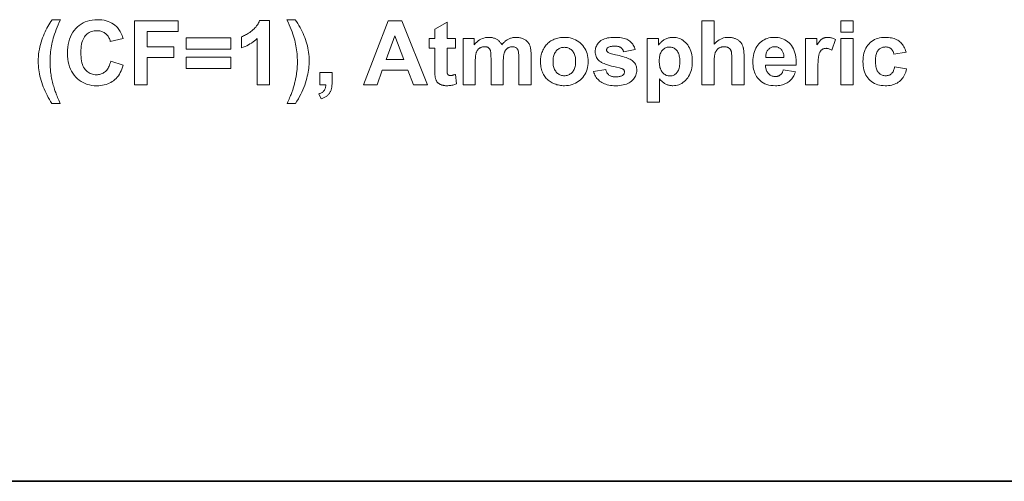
# Model space of a CAD drawing. Extents: x 502 to 687, y 370 to 470.
# Tile 6 of 15: x 553 to 596, y 370 to 391. Entities that reach past the tile are written whole.
import ezdxf

# ---------------------------------------------------------------- set-up
doc = ezdxf.new("R2010")
doc.units = 0

msp = doc.modelspace()

# ---------------------------------------------------------------- linework, layer by layer
at = {"color": 7, "lineweight": 35}
msp.add_line((687.099976, 370.5), (501.899994, 370.5), dxfattribs=at)
at = {"color": 7, "lineweight": 13}
for points in [[(554.809937, 387.060699), (554.441284, 387.060699), (554.384216, 387.149261), (554.329956, 387.238556), (554.278503, 387.328491), (554.229797, 387.419159), (554.183899, 387.510498), (554.140808, 387.602509), (554.100525, 387.695221), (554.062988, 387.788605), (554.028198, 387.88269), (553.996277, 387.977478), (553.967224, 388.072266), (553.941284, 388.166473), (553.918335, 388.260071), (553.898499, 388.353058), (553.881653, 388.445404), (553.86792, 388.53717), (553.857239, 388.628296), (553.849609, 388.718842), (553.844971, 388.808746), (553.843506, 388.898071), (553.845337, 389.007874), (553.851013, 389.116486), (553.860474, 389.223938), (553.873718, 389.33017), (553.890747, 389.435242), (553.91156, 389.539124), (553.936157, 389.641815), (553.964478, 389.743347), (553.996643, 389.843658), (554.032532, 389.94281), (554.066284, 390.02771), (554.101807, 390.111267), (554.139038, 390.193512), (554.17804, 390.274384), (554.21875, 390.353943), (554.261292, 390.432159), (554.305542, 390.509033), (554.351624, 390.584564), (554.399414, 390.658752), (554.448914, 390.731628), (554.815674, 390.731628), (554.764954, 390.617615), (554.717529, 390.50705), (554.67334, 390.399963), (554.632446, 390.296326), (554.594788, 390.196136), (554.560425, 390.099396), (554.529358, 390.006134), (554.501465, 389.916321), (554.476929, 389.829956), (554.455627, 389.74704), (554.436951, 389.665375), (554.420227, 389.582764), (554.405457, 389.499146), (554.392639, 389.414551), (554.381836, 389.32901), (554.372986, 389.242462), (554.366089, 389.154968), (554.361206, 389.066498), (554.358215, 388.977051), (554.357239, 388.886597), (554.357849, 388.823822), (554.359558, 388.760712), (554.362488, 388.697296), (554.366577, 388.633575), (554.371826, 388.56955), (554.378235, 388.505219), (554.385803, 388.440582), (554.394531, 388.375671), (554.404419, 388.310425), (554.415527, 388.244873), (554.427612, 388.179474), (554.440552, 388.114746), (554.454346, 388.05069), (554.468994, 387.987244), (554.484497, 387.924469), (554.500854, 387.862335), (554.518127, 387.800842), (554.536194, 387.740021), (554.555176, 387.67984), (554.575012, 387.6203), (554.589355, 387.579651), (554.605774, 387.535583), (554.624207, 387.488129), (554.644653, 387.437256), (554.667114, 387.382996), (554.69165, 387.325317), (554.718201, 387.264282), (554.746704, 387.199799), (554.777283, 387.131958)], [(557.017822, 388.913361), (557.565979, 388.739532), (557.539124, 388.650238), (557.50885, 388.565613), (557.475281, 388.485748), (557.438416, 388.410583), (557.398132, 388.340118), (557.354553, 388.274384), (557.307617, 388.213379), (557.257324, 388.157074), (557.203735, 388.105499), (557.146729, 388.058655), (557.086548, 388.016357), (557.023193, 387.978546), (556.956665, 387.94516), (556.886963, 387.916229), (556.814148, 387.891754), (556.73822, 387.871735), (556.659058, 387.856171), (556.576843, 387.845032), (556.491394, 387.838348), (556.402832, 387.836121), (556.293274, 387.839935), (556.187683, 387.851379), (556.08606, 387.870422), (555.988403, 387.897095), (555.894775, 387.931396), (555.805054, 387.973297), (555.71936, 388.022827), (555.637634, 388.079987), (555.559814, 388.144775), (555.486023, 388.217163), (555.417847, 388.296173), (555.35675, 388.380768), (555.302917, 388.470978), (555.256226, 388.566772), (555.216736, 388.668152), (555.184448, 388.775146), (555.159302, 388.887726), (555.141357, 389.00589), (555.130554, 389.129669), (555.126953, 389.259064), (555.130554, 389.395752), (555.141418, 389.526184), (555.159424, 389.65036), (555.184692, 389.768311), (555.217224, 389.880035), (555.256897, 389.985474), (555.303833, 390.084686), (555.357971, 390.177673), (555.419373, 390.264374), (555.487976, 390.344849), (555.562439, 390.418335), (555.641418, 390.4841), (555.724976, 390.542114), (555.81311, 390.592407), (555.905762, 390.634949), (556.00293, 390.669739), (556.104675, 390.696808), (556.210999, 390.716156), (556.321838, 390.727753), (556.437195, 390.731628), (556.538025, 390.728607), (556.63501, 390.719482), (556.728088, 390.704285), (556.817383, 390.683044), (556.902771, 390.655701), (556.984314, 390.622314), (557.061951, 390.582825), (557.135803, 390.537262), (557.20575, 390.485657), (557.271851, 390.427948), (557.309082, 390.390472), (557.344421, 390.349854), (557.377869, 390.306122), (557.409363, 390.259247), (557.438965, 390.209259), (557.466675, 390.156128), (557.492432, 390.099854), (557.516296, 390.040466), (557.538269, 389.977936), (557.55835, 389.912262), (556.998718, 389.778564), (556.987732, 389.821198), (556.974548, 389.862), (556.959229, 389.90094), (556.941711, 389.93808), (556.922119, 389.973389), (556.900269, 390.006836), (556.876343, 390.038452), (556.85022, 390.068268), (556.821899, 390.096222), (556.791504, 390.122345), (556.759277, 390.146301), (556.725769, 390.167725), (556.690857, 390.186646), (556.654602, 390.203033), (556.616943, 390.216888), (556.578003, 390.228241), (556.537659, 390.237061), (556.495972, 390.243378), (556.452942, 390.247162), (556.408569, 390.248413), (556.347473, 390.246185), (556.288696, 390.239471), (556.2323, 390.228302), (556.178284, 390.212646), (556.126587, 390.192535), (556.077271, 390.167969), (556.030273, 390.138916), (555.985596, 390.105377), (555.943298, 390.067413), (555.903381, 390.024933), (555.866516, 389.977478), (555.833557, 389.924469), (555.804504, 389.865936), (555.779297, 389.801849), (555.757996, 389.732239), (555.74054, 389.657074), (555.726929, 389.576385), (555.717285, 389.490143), (555.711426, 389.398376), (555.709473, 389.301056), (555.711426, 389.197937), (555.717163, 389.100922), (555.726685, 389.009979), (555.740051, 388.925201), (555.757263, 388.846497), (555.778259, 388.773926), (555.803101, 388.707458), (555.831726, 388.647095), (555.864197, 388.592865), (555.900513, 388.544739), (555.939819, 388.501892), (555.981506, 388.463593), (556.025391, 388.429779), (556.071655, 388.400482), (556.120117, 388.375702), (556.170959, 388.355408), (556.22406, 388.33963), (556.279419, 388.328369), (556.337097, 388.321594), (556.397095, 388.319366), (556.441528, 388.32077), (556.484741, 388.325073), (556.526611, 388.332245), (556.567322, 388.342285), (556.606689, 388.355164), (556.644836, 388.370911), (556.681763, 388.389557), (556.717346, 388.411041), (556.751709, 388.435394), (556.78479, 388.462585), (556.816345, 388.492889), (556.846069, 388.526459), (556.873962, 388.563324), (556.900024, 388.603485), (556.924255, 388.646912), (556.946594, 388.693634), (556.967163, 388.743622), (556.985901, 388.796906), (557.002747, 388.853485)], [(558.054932, 387.883881), (558.054932, 390.683868), (559.974426, 390.683868), (559.974426, 390.210205), (558.6203, 390.210205), (558.6203, 389.547455), (559.789185, 389.547455), (559.789185, 389.073792), (558.6203, 389.073792), (558.6203, 387.883881)], [(563.979614, 387.883881), (563.442932, 387.883881), (563.442932, 389.906525), (563.383057, 389.852966), (563.321045, 389.802246), (563.257019, 389.754395), (563.190796, 389.709412), (563.122559, 389.667297), (563.052124, 389.628052), (562.979675, 389.591675), (562.90509, 389.558136), (562.828369, 389.527496), (562.749634, 389.499695), (562.749634, 389.986755), (562.791992, 390.00174), (562.835083, 390.019165), (562.878906, 390.039093), (562.923523, 390.061462), (562.96875, 390.086304), (563.014771, 390.113617), (563.061523, 390.143372), (563.109009, 390.175598), (563.157166, 390.210297), (563.206116, 390.247467), (563.253845, 390.286499), (563.298462, 390.326782), (563.340027, 390.368378), (563.378418, 390.411255), (563.413818, 390.455414), (563.446045, 390.500824), (563.47522, 390.547546), (563.501282, 390.59552), (563.524292, 390.644806), (563.544128, 390.695343), (563.979614, 390.695343)], [(564.747437, 387.060699), (564.778198, 387.127106), (564.807129, 387.190338), (564.834106, 387.250397), (564.859253, 387.307312), (564.882568, 387.361023), (564.903992, 387.411591), (564.923523, 387.458984), (564.941162, 387.503174), (564.95697, 387.54422), (564.970886, 387.582092), (564.983765, 387.618958), (564.99646, 387.656891), (565.008972, 387.695953), (565.021301, 387.736115), (565.033447, 387.777405), (565.04541, 387.819794), (565.057129, 387.863281), (565.068665, 387.907867), (565.080078, 387.953583), (565.091248, 388.000397), (565.10199, 388.047516), (565.112244, 388.094177), (565.121887, 388.14035), (565.13092, 388.186035), (565.139465, 388.231262), (565.1474, 388.276001), (565.154724, 388.320251), (565.161499, 388.364044), (565.167725, 388.407349), (565.17334, 388.450195), (565.178406, 388.492889), (565.182983, 388.535797), (565.187012, 388.578918), (565.190491, 388.622223), (565.19342, 388.665771), (565.195801, 388.709503), (565.197693, 388.753479), (565.199036, 388.797638), (565.199829, 388.84201), (565.200073, 388.886597), (565.199097, 388.977051), (565.196167, 389.066498), (565.191345, 389.154968), (565.184509, 389.242462), (565.17572, 389.32901), (565.165039, 389.414551), (565.152344, 389.499146), (565.137756, 389.582764), (565.121216, 389.665375), (565.102661, 389.74704), (565.081543, 389.829956), (565.057129, 389.916321), (565.02948, 390.006134), (564.998474, 390.099396), (564.964233, 390.196136), (564.926636, 390.296326), (564.885803, 390.399963), (564.841675, 390.50705), (564.794312, 390.617615), (564.743591, 390.731628), (565.108398, 390.731628), (565.164795, 390.649017), (565.218628, 390.565399), (565.269836, 390.480774), (565.318481, 390.395172), (565.364563, 390.308563), (565.408081, 390.220978), (565.448975, 390.132385), (565.487366, 390.042816), (565.523132, 389.95224), (565.556274, 389.860687), (565.586609, 389.768494), (565.613708, 389.676025), (565.637634, 389.583313), (565.658386, 389.490295), (565.675903, 389.397034), (565.690247, 389.303528), (565.701416, 389.209717), (565.709412, 389.115662), (565.714172, 389.021332), (565.715759, 388.926727), (565.714539, 388.846313), (565.710754, 388.76474), (565.704407, 388.682037), (565.695618, 388.598206), (565.684265, 388.513214), (565.67041, 388.427063), (565.653992, 388.339783), (565.635132, 388.251343), (565.613647, 388.161774), (565.589722, 388.071045), (565.559204, 387.968811), (565.525024, 387.866852), (565.487122, 387.765137), (565.445496, 387.663696), (565.400146, 387.562531), (565.351135, 387.461639), (565.298401, 387.360992), (565.241943, 387.26062), (565.181824, 387.160522), (565.117981, 387.060699)], [(570.901306, 387.883881), (570.286316, 387.883881), (570.041809, 388.519897), (568.922607, 388.519897), (568.691467, 387.883881), (568.091797, 387.883881), (569.182373, 390.683868), (569.780151, 390.683868)], [(572.127502, 389.912262), (572.127502, 389.484436), (571.760803, 389.484436), (571.760803, 388.666962), (571.760925, 388.619385), (571.76123, 388.575928), (571.761719, 388.536652), (571.762451, 388.501495), (571.763428, 388.47049), (571.764587, 388.443604), (571.76593, 388.420898), (571.767517, 388.402313), (571.769287, 388.387878), (571.771301, 388.377594), (571.773682, 388.369537), (571.77655, 388.361755), (571.780029, 388.354248), (571.783997, 388.347046), (571.788513, 388.340118), (571.793518, 388.333496), (571.799133, 388.327148), (571.805237, 388.321075), (571.81189, 388.315308), (571.819031, 388.309814), (571.82666, 388.304718), (571.834595, 388.300171), (571.842834, 388.296173), (571.85144, 388.292694), (571.860352, 388.289734), (571.869568, 388.287354), (571.87915, 388.285461), (571.889038, 388.284119), (571.899231, 388.283325), (571.90979, 388.283051), (571.925354, 388.283569), (571.942261, 388.285126), (571.96051, 388.287689), (571.980042, 388.291321), (572.000977, 388.295959), (572.023254, 388.301636), (572.046814, 388.308319), (572.071716, 388.316071), (572.098022, 388.324829), (572.12561, 388.334625), (572.171448, 387.918274), (572.133484, 387.903015), (572.094604, 387.889374), (572.054688, 387.87735), (572.013733, 387.866913), (571.971863, 387.858093), (571.928955, 387.850891), (571.885071, 387.845276), (571.84021, 387.841248), (571.794312, 387.838837), (571.747437, 387.838043), (571.718689, 387.838531), (571.690491, 387.839996), (571.662903, 387.842438), (571.635864, 387.845825), (571.609436, 387.85022), (571.583557, 387.85556), (571.558228, 387.861908), (571.533508, 387.869202), (571.509338, 387.877502), (571.485779, 387.886749), (571.463074, 387.896759), (571.44165, 387.907379), (571.421448, 387.918549), (571.402466, 387.930298), (571.384766, 387.942627), (571.368286, 387.955505), (571.353088, 387.968964), (571.339111, 387.983002), (571.326355, 387.99762), (571.314819, 388.012817), (571.30426, 388.028809), (571.294373, 388.045929), (571.285156, 388.064117), (571.276611, 388.083405), (571.268738, 388.10376), (571.261536, 388.125214), (571.255005, 388.147766), (571.249146, 388.171417), (571.243896, 388.196136), (571.23938, 388.221954), (571.236084, 388.242584), (571.233215, 388.267029), (571.230591, 388.295288), (571.228394, 388.327362), (571.226501, 388.363281), (571.224915, 388.403015), (571.223755, 388.446564), (571.2229, 388.493927), (571.222351, 388.545105), (571.222168, 388.600128), (571.222168, 389.484436), (570.97583, 389.484436), (570.97583, 389.912262), (571.222168, 389.912262), (571.222168, 390.315247), (571.760803, 390.628479), (571.760803, 389.912262)], [(583.466919, 390.683868), (583.466919, 389.654419), (583.519897, 389.712128), (583.57489, 389.763733), (583.631897, 389.809296), (583.690918, 389.848755), (583.752014, 389.882172), (583.815063, 389.909515), (583.880188, 389.930756), (583.947327, 389.945953), (584.016479, 389.955048), (584.087646, 389.958099), (584.12439, 389.957397), (584.160339, 389.955353), (584.195557, 389.951904), (584.230103, 389.947083), (584.263855, 389.940918), (584.296936, 389.93335), (584.329285, 389.924408), (584.360901, 389.914093), (584.391785, 389.902405), (584.421936, 389.889343), (584.450989, 389.875214), (584.478577, 389.860321), (584.5047, 389.844635), (584.529358, 389.828217), (584.55249, 389.811035), (584.574219, 389.793091), (584.594482, 389.774353), (584.61322, 389.754883), (584.630493, 389.734619), (584.646362, 389.713623), (584.66095, 389.691986), (584.674622, 389.669922), (584.687317, 389.647369), (584.699036, 389.62439), (584.709839, 389.600922), (584.719666, 389.577026), (584.728577, 389.552643), (584.736511, 389.527832), (584.743469, 389.502533), (584.749451, 389.476776), (584.754761, 389.449371), (584.75946, 389.419098), (584.763611, 389.385956), (584.767212, 389.349976), (584.770264, 389.311096), (584.772766, 389.269379), (584.774658, 389.224762), (584.776062, 389.177307), (584.776917, 389.126984), (584.777161, 389.073792), (584.777161, 387.883881), (584.240479, 387.883881), (584.240479, 388.955353), (584.240173, 389.016815), (584.239258, 389.073639), (584.237732, 389.125763), (584.235596, 389.173248), (584.232849, 389.216064), (584.229492, 389.254242), (584.225525, 389.28775), (584.220886, 389.316589), (584.215698, 389.340759), (584.2099, 389.360291), (584.203308, 389.377106), (584.195801, 389.39325), (584.187378, 389.408661), (584.177979, 389.42337), (584.167664, 389.437408), (584.156372, 389.450684), (584.144226, 389.463287), (584.131042, 389.475189), (584.117004, 389.486359), (584.10199, 389.496826), (584.086121, 389.50647), (584.069519, 389.515076), (584.052063, 389.522644), (584.033875, 389.529236), (584.014832, 389.53479), (583.995056, 389.539368), (583.974548, 389.542908), (583.953186, 389.545441), (583.93103, 389.546936), (583.908142, 389.547455), (583.881714, 389.546814), (583.855835, 389.544861), (583.830505, 389.541595), (583.805786, 389.537079), (583.781616, 389.531219), (583.757996, 389.524078), (583.734985, 389.515625), (583.712585, 389.50589), (583.690674, 389.494843), (583.669373, 389.482513), (583.648926, 389.468872), (583.629639, 389.453918), (583.61145, 389.437622), (583.59436, 389.420013), (583.57843, 389.401093), (583.563599, 389.380859), (583.549927, 389.359314), (583.537354, 389.336456), (583.52594, 389.312256), (583.515625, 389.286743), (583.506409, 389.259338), (583.498108, 389.229401), (583.490784, 389.196991), (583.484497, 389.162048), (583.479126, 389.124634), (583.474731, 389.084717), (583.471313, 389.042267), (583.468872, 388.997345), (583.467407, 388.949921), (583.466919, 388.899994), (583.466919, 387.883881), (582.930237, 387.883881), (582.930237, 390.683868)], [(589.019165, 390.187286), (589.019165, 390.683868), (589.555908, 390.683868), (589.555908, 390.187286)], [(560.318237, 389.442413), (560.318237, 389.935181), (562.27594, 389.935181), (562.27594, 389.442413)], [(569.860413, 388.991669), (569.474609, 390.03067), (569.096436, 388.991669)], [(572.459839, 389.912262), (572.954529, 389.912262), (572.954529, 389.635315), (573.008606, 389.696655), (573.064758, 389.751526), (573.122925, 389.799927), (573.183105, 389.841888), (573.2453, 389.877411), (573.30957, 389.906464), (573.375793, 389.929047), (573.444092, 389.94519), (573.514404, 389.954865), (573.586731, 389.958099), (573.625183, 389.957306), (573.662598, 389.954895), (573.698975, 389.950867), (573.734314, 389.945251), (573.768616, 389.938049), (573.801941, 389.92923), (573.834167, 389.918793), (573.865417, 389.906769), (573.89563, 389.893127), (573.924805, 389.877869), (573.952942, 389.861023), (573.980042, 389.842499), (574.006104, 389.822357), (574.031128, 389.800568), (574.055115, 389.77713), (574.078125, 389.752045), (574.100037, 389.725342), (574.120972, 389.69696), (574.140869, 389.666962), (574.159729, 389.635315), (574.186646, 389.666962), (574.21405, 389.69696), (574.241821, 389.725342), (574.27002, 389.752045), (574.298645, 389.77713), (574.327698, 389.800568), (574.357178, 389.822357), (574.387085, 389.842499), (574.417358, 389.861023), (574.44812, 389.877869), (574.479248, 389.893127), (574.510864, 389.906769), (574.542847, 389.918793), (574.575256, 389.92923), (574.608093, 389.938049), (574.641296, 389.945251), (574.674988, 389.950867), (574.709106, 389.954895), (574.743591, 389.957306), (574.778564, 389.958099), (574.82251, 389.957184), (574.865173, 389.954468), (574.906433, 389.949921), (574.946289, 389.943573), (574.984802, 389.935425), (575.021912, 389.925446), (575.057678, 389.913635), (575.092102, 389.900024), (575.125061, 389.884613), (575.156738, 389.867371), (575.18689, 389.848389), (575.215454, 389.827698), (575.242493, 389.805298), (575.267944, 389.781189), (575.291809, 389.755402), (575.314148, 389.727905), (575.3349, 389.6987), (575.354126, 389.667816), (575.371765, 389.635223), (575.387817, 389.600922), (575.398315, 389.573364), (575.407776, 389.542572), (575.416077, 389.508575), (575.423279, 389.471375), (575.429321, 389.430939), (575.434326, 389.387329), (575.438232, 389.340485), (575.440979, 389.290436), (575.442627, 389.237213), (575.443176, 389.180756), (575.443176, 387.883881), (574.906494, 387.883881), (574.906494, 389.043213), (574.905945, 389.10144), (574.904297, 389.155365), (574.901489, 389.205048), (574.897644, 389.250427), (574.892639, 389.291534), (574.886536, 389.328339), (574.879333, 389.360901), (574.871033, 389.38916), (574.861633, 389.413147), (574.851135, 389.432861), (574.835388, 389.45462), (574.818115, 389.474121), (574.799194, 389.491302), (574.778687, 389.506195), (574.756592, 389.518799), (574.732849, 389.529114), (574.70752, 389.53714), (574.680603, 389.542877), (574.652039, 389.546295), (574.621948, 389.547455), (574.599487, 389.546753), (574.577393, 389.544708), (574.555542, 389.54126), (574.533936, 389.536469), (574.512573, 389.530273), (574.491516, 389.522705), (574.470703, 389.513763), (574.450195, 389.503448), (574.429932, 389.49176), (574.409912, 389.478699), (574.390625, 389.464294), (574.372375, 389.448639), (574.355286, 389.431671), (574.339294, 389.413452), (574.324463, 389.393951), (574.310669, 389.373138), (574.298035, 389.351074), (574.286438, 389.327728), (574.276001, 389.303101), (574.266663, 389.277191), (574.258301, 389.249115), (574.250854, 389.217957), (574.244263, 389.183716), (574.238525, 389.146393), (574.233704, 389.106018), (574.229736, 389.062561), (574.226685, 389.016022), (574.224487, 388.9664), (574.223206, 388.913727), (574.222717, 388.857971), (574.222717, 387.883881), (573.686035, 387.883881), (573.686035, 388.995483), (573.68573, 389.052582), (573.684875, 389.105499), (573.683472, 389.154205), (573.681458, 389.1987), (573.678894, 389.238983), (573.67572, 389.275085), (573.671997, 389.306976), (573.667725, 389.334686), (573.662842, 389.358185), (573.65741, 389.377472), (573.651367, 389.394226), (573.644653, 389.410095), (573.63739, 389.425079), (573.629395, 389.439209), (573.62085, 389.452423), (573.611694, 389.464783), (573.601807, 389.476257), (573.59137, 389.486877), (573.580322, 389.496582), (573.568604, 389.505432), (573.556091, 389.513428), (573.542786, 389.520569), (573.528625, 389.526855), (573.51355, 389.532318), (573.497681, 389.536957), (573.480896, 389.540741), (573.463318, 389.543671), (573.444824, 389.545776), (573.425476, 389.547028), (573.405273, 389.547455), (573.380676, 389.546783), (573.356628, 389.544769), (573.333008, 389.541443), (573.309937, 389.536774), (573.287354, 389.530731), (573.265259, 389.523376), (573.243652, 389.514709), (573.222534, 389.504669), (573.201904, 389.493317), (573.181824, 389.480621), (573.162537, 389.466644), (573.144348, 389.451508), (573.127319, 389.435181), (573.111389, 389.417664), (573.096558, 389.398956), (573.082886, 389.379059), (573.070374, 389.358002), (573.05896, 389.335754), (573.048706, 389.312317), (573.03949, 389.287689), (573.031372, 389.260834), (573.024048, 389.230621), (573.017578, 389.197113), (573.012024, 389.160278), (573.007263, 389.120087), (573.003418, 389.076599), (573.000427, 389.029785), (572.998291, 388.979675), (572.996948, 388.926208), (572.996521, 388.869415), (572.996521, 387.883881), (572.459839, 387.883881)], [(575.853821, 388.926727), (575.855164, 388.980011), (575.859131, 389.03299), (575.865723, 389.085602), (575.874939, 389.137878), (575.88678, 389.189819), (575.901306, 389.241394), (575.918396, 389.292633), (575.938171, 389.343536), (575.960571, 389.394104), (575.985657, 389.444305), (576.013062, 389.493164), (576.042725, 389.539673), (576.074585, 389.583771), (576.108643, 389.625549), (576.144897, 389.664917), (576.183289, 389.701935), (576.223938, 389.736572), (576.266785, 389.76886), (576.311829, 389.798767), (576.359009, 389.826294), (576.407898, 389.851349), (576.457947, 389.873749), (576.509033, 389.893524), (576.56134, 389.910645), (576.614746, 389.92514), (576.66925, 389.937012), (576.724915, 389.946228), (576.781677, 389.95282), (576.839539, 389.956787), (576.89856, 389.958099), (576.989014, 389.955109), (577.07605, 389.946136), (577.15979, 389.931183), (577.240234, 389.910278), (577.317322, 389.883362), (577.391113, 389.850494), (577.461609, 389.811646), (577.528748, 389.766785), (577.592529, 389.715973), (577.653015, 389.65918), (577.708923, 389.597839), (577.758911, 389.533325), (577.80304, 389.465668), (577.841248, 389.394836), (577.873596, 389.320892), (577.900085, 389.243774), (577.920654, 389.163513), (577.935364, 389.080078), (577.944214, 388.99353), (577.947144, 388.903809), (577.944214, 388.813324), (577.935303, 388.725983), (577.92041, 388.641815), (577.899658, 388.56076), (577.872925, 388.48288), (577.84021, 388.408173), (577.801636, 388.336578), (577.75708, 388.268158), (577.706604, 388.202881), (577.650146, 388.140778), (577.589233, 388.083252), (577.525208, 388.031799), (577.45813, 387.986389), (577.387939, 387.947021), (577.314697, 387.913727), (577.238403, 387.886475), (577.158997, 387.865295), (577.076538, 387.850159), (576.991028, 387.841064), (576.902405, 387.838043), (576.846924, 387.839294), (576.79187, 387.843079), (576.737427, 387.849396), (576.683472, 387.858215), (576.630005, 387.869568), (576.577087, 387.883423), (576.524658, 387.899811), (576.472717, 387.918732), (576.421387, 387.940155), (576.370483, 387.964111), (576.321106, 387.990479), (576.274109, 388.019226), (576.229553, 388.050293), (576.187439, 388.08374), (576.147705, 388.119507), (576.110474, 388.157654), (576.075623, 388.198151), (576.043213, 388.240967), (576.013184, 388.286133), (575.985657, 388.333679), (575.960571, 388.383453), (575.938171, 388.435333), (575.918396, 388.489319), (575.901306, 388.545441), (575.88678, 388.603699), (575.874939, 388.664063), (575.865723, 388.726532), (575.859131, 388.791138), (575.855164, 388.85788)], [(578.178284, 388.462585), (578.716858, 388.544739), (578.724426, 388.51416), (578.733459, 388.485107), (578.743835, 388.45755), (578.755676, 388.431519), (578.768921, 388.406982), (578.783569, 388.383942), (578.799622, 388.362427), (578.817078, 388.342438), (578.835999, 388.323914), (578.856323, 388.306946), (578.878174, 388.291504), (578.901672, 388.27771), (578.92688, 388.265533), (578.953796, 388.254974), (578.982361, 388.246063), (579.012634, 388.238739), (579.044556, 388.233063), (579.078186, 388.229004), (579.113464, 388.226563), (579.150452, 388.225769), (579.19104, 388.226532), (579.229553, 388.228821), (579.266052, 388.232635), (579.300476, 388.237976), (579.332825, 388.244873), (579.363098, 388.253265), (579.391357, 388.263184), (579.417542, 388.274658), (579.44165, 388.287659), (579.463684, 388.302155), (579.477112, 388.313232), (579.489136, 388.325012), (579.499695, 388.337524), (579.508911, 388.350739), (579.516663, 388.364716), (579.52301, 388.379395), (579.527954, 388.394806), (579.531494, 388.41095), (579.53363, 388.427826), (579.534302, 388.445404), (579.533936, 388.457428), (579.532776, 388.469025), (579.530884, 388.480194), (579.528198, 388.490936), (579.52478, 388.501282), (579.520569, 388.5112), (579.515625, 388.520691), (579.509888, 388.529755), (579.503418, 388.538391), (579.496155, 388.546631), (579.487122, 388.55423), (579.476135, 388.561676), (579.463135, 388.569031), (579.448181, 388.576294), (579.431213, 388.583405), (579.412231, 388.590424), (579.391296, 388.597321), (579.368408, 388.604095), (579.343506, 388.610748), (579.316589, 388.61731), (579.191467, 388.645691), (579.075867, 388.673615), (578.969788, 388.701019), (578.873169, 388.727936), (578.786133, 388.754333), (578.708557, 388.780273), (578.640503, 388.805695), (578.58197, 388.830597), (578.532898, 388.855042), (578.493408, 388.878967), (578.447693, 388.913086), (578.406799, 388.949799), (578.370667, 388.989044), (578.339355, 389.030853), (578.312927, 389.075226), (578.29126, 389.122131), (578.274414, 389.171631), (578.26239, 389.223694), (578.255127, 389.27829), (578.252747, 389.335449), (578.254822, 389.387329), (578.261108, 389.437531), (578.271484, 389.486023), (578.286072, 389.532867), (578.30481, 389.578003), (578.327698, 389.62149), (578.354736, 389.663269), (578.385986, 389.703369), (578.421387, 389.741821), (578.460938, 389.778564), (578.504883, 389.812683), (578.553406, 389.843201), (578.606445, 389.870117), (578.664185, 389.893463), (578.72644, 389.913208), (578.793274, 389.929382), (578.864685, 389.941925), (578.940735, 389.950928), (579.021301, 389.956299), (579.106506, 389.958099), (579.187622, 389.956726), (579.264526, 389.952667), (579.337097, 389.945892), (579.405396, 389.936401), (579.469421, 389.924194), (579.529114, 389.909271), (579.584595, 389.891663), (579.635803, 389.871307), (579.682678, 389.848267), (579.725342, 389.822479), (579.764526, 389.794067), (579.80127, 389.763062), (579.835449, 389.729431), (579.867126, 389.693237), (579.89624, 389.654419), (579.922913, 389.613007), (579.947021, 389.569), (579.968567, 389.5224), (579.987671, 389.473206), (580.004211, 389.421387), (579.498047, 389.32782), (579.490967, 389.350952), (579.482727, 389.372955), (579.473328, 389.39386), (579.462769, 389.413696), (579.450989, 389.432373), (579.43811, 389.449982), (579.424072, 389.466461), (579.408813, 389.481842), (579.392395, 389.496094), (579.374878, 389.509247), (579.355957, 389.52124), (579.335449, 389.531952), (579.313477, 389.541412), (579.289917, 389.549591), (579.264771, 389.556519), (579.238159, 389.562195), (579.209961, 389.56662), (579.180176, 389.569763), (579.148926, 389.571655), (579.116028, 389.572296), (579.074829, 389.571686), (579.036072, 389.569916), (578.999695, 389.566956), (578.965698, 389.562805), (578.934143, 389.557495), (578.904968, 389.550964), (578.878174, 389.543274), (578.853882, 389.534393), (578.831909, 389.524323), (578.812378, 389.513062), (578.800781, 389.504425), (578.790344, 389.49527), (578.781189, 389.485626), (578.773254, 389.475494), (578.766541, 389.464844), (578.761047, 389.453705), (578.756775, 389.442078), (578.753662, 389.429962), (578.751831, 389.417328), (578.751221, 389.404205), (578.75177, 389.392914), (578.753418, 389.381989), (578.756042, 389.371368), (578.759827, 389.361115), (578.764648, 389.351196), (578.770508, 389.341644), (578.777466, 389.332397), (578.785461, 389.323517), (578.794556, 389.315002), (578.804749, 389.306793), (578.822815, 389.295654), (578.848022, 389.283661), (578.88031, 389.270752), (578.9198, 389.256989), (578.96637, 389.24234), (579.020081, 389.226807), (579.080872, 389.210419), (579.148804, 389.193115), (579.223877, 389.174957), (579.306091, 389.155914), (579.389282, 389.135986), (579.467285, 389.115204), (579.5401, 389.093506), (579.607727, 389.070953), (579.670166, 389.047516), (579.727478, 389.023224), (579.779602, 388.998016), (579.826538, 388.971954), (579.868286, 388.945007), (579.904846, 388.917175), (579.936829, 388.88739), (579.965393, 388.855377), (579.990601, 388.821075), (580.012451, 388.784546), (580.030945, 388.745758), (580.046021, 388.704712), (580.0578, 388.661407), (580.066223, 388.615845), (580.071289, 388.568054), (580.072937, 388.517975), (580.070618, 388.463013), (580.063599, 388.409576), (580.051941, 388.357727), (580.035645, 388.307434), (580.014709, 388.258698), (579.989075, 388.211548), (579.95874, 388.165955), (579.923828, 388.121948), (579.884216, 388.079468), (579.839905, 388.038574), (579.791077, 388.000488), (579.737793, 387.9664), (579.679993, 387.93631), (579.617737, 387.910248), (579.551025, 387.888184), (579.479858, 387.870117), (579.404175, 387.856079), (579.324097, 387.846069), (579.239502, 387.840057), (579.150452, 387.838043), (579.069275, 387.839722), (578.991577, 387.844757), (578.917297, 387.85318), (578.846497, 387.864929), (578.779175, 387.880066), (578.715332, 387.89856), (578.654907, 387.92041), (578.5979, 387.945618), (578.544434, 387.974182), (578.494385, 388.006104), (578.447693, 388.040924), (578.404419, 388.078156), (578.364441, 388.117798), (578.32782, 388.159821), (578.294556, 388.204285), (578.264587, 388.251129), (578.237976, 388.300385), (578.214722, 388.352051), (578.194824, 388.406128)], [(580.527527, 389.912262), (581.027893, 389.912262), (581.027893, 389.614288), (581.048096, 389.644287), (581.069641, 389.673126), (581.092529, 389.700836), (581.116821, 389.727386), (581.142517, 389.752777), (581.169556, 389.777039), (581.197998, 389.80014), (581.227783, 389.822113), (581.258972, 389.842926), (581.291504, 389.86261), (581.325073, 389.880737), (581.359436, 389.896973), (581.39447, 389.911316), (581.430237, 389.923706), (581.466736, 389.934235), (581.503967, 389.94281), (581.541931, 389.949493), (581.580566, 389.954285), (581.619995, 389.957153), (581.660095, 389.958099), (581.729736, 389.955322), (581.79718, 389.947021), (581.862488, 389.933167), (581.925659, 389.913788), (581.986694, 389.888855), (582.045654, 389.858398), (582.102417, 389.822388), (582.156982, 389.780853), (582.209473, 389.733765), (582.259827, 389.681152), (582.306641, 389.623596), (582.348511, 389.561676), (582.385498, 389.495392), (582.417542, 389.424774), (582.444641, 389.349762), (582.466797, 389.270447), (582.48407, 389.186737), (582.496399, 389.098694), (582.503784, 389.006287), (582.506226, 388.909515), (582.503723, 388.810181), (582.496277, 388.715363), (582.483887, 388.625061), (582.466492, 388.539307), (582.444153, 388.458069), (582.41687, 388.381348), (582.384583, 388.309174), (582.34729, 388.241516), (582.305115, 388.178375), (582.257935, 388.119751), (582.207214, 388.066223), (582.154419, 388.018341), (582.099487, 387.976074), (582.04248, 387.939453), (581.983398, 387.908478), (581.92218, 387.883118), (581.858826, 387.863403), (581.793457, 387.849304), (581.725891, 387.840851), (581.656311, 387.838043), (581.622986, 387.838715), (581.590332, 387.840729), (581.558289, 387.844055), (581.526855, 387.848724), (581.496094, 387.854767), (581.465942, 387.862122), (581.436401, 387.870789), (581.407532, 387.880829), (581.379272, 387.892181), (581.351685, 387.904877), (581.324219, 387.91922), (581.296448, 387.935455), (581.268433, 387.953583), (581.240112, 387.973663), (581.211548, 387.995605), (581.182617, 388.019501), (581.153442, 388.045258), (581.124023, 388.072968), (581.094238, 388.10257), (581.064209, 388.134094), (581.064209, 387.112244), (580.527527, 387.112244)], [(586.496155, 388.529449), (587.030945, 388.439667), (587.009094, 388.382263), (586.984863, 388.327637), (586.958313, 388.275818), (586.929321, 388.226837), (586.897949, 388.180634), (586.864197, 388.137268), (586.828003, 388.09668), (586.78949, 388.058899), (586.748596, 388.023956), (586.705261, 387.991791), (586.659668, 387.962585), (586.611816, 387.936432), (586.561707, 387.913391), (586.509399, 387.893402), (586.454834, 387.876465), (586.398071, 387.86264), (586.338989, 387.851868), (586.277771, 387.844177), (586.214233, 387.839569), (586.148499, 387.838043), (586.045471, 387.841492), (585.947876, 387.851868), (585.855835, 387.869141), (585.769287, 387.893341), (585.688232, 387.924469), (585.612671, 387.962494), (585.542603, 388.007446), (585.478027, 388.059296), (585.419006, 388.118073), (585.365417, 388.183746), (585.327332, 388.24057), (585.293213, 388.300323), (585.263184, 388.362976), (585.237061, 388.428528), (585.215027, 388.496979), (585.19696, 388.568329), (585.182922, 388.642578), (585.172913, 388.719757), (585.16687, 388.799835), (585.164917, 388.882782), (585.167542, 388.981445), (585.175415, 389.075745), (585.188599, 389.165649), (585.207092, 389.25119), (585.230774, 389.332336), (585.259766, 389.409149), (585.294067, 389.481537), (585.333557, 389.549591), (585.378418, 389.613251), (585.428467, 389.672546), (585.482544, 389.726807), (585.53949, 389.77536), (585.599182, 389.818176), (585.661621, 389.855316), (585.726929, 389.886719), (585.794922, 389.912415), (585.865784, 389.932404), (585.939392, 389.946686), (586.015808, 389.955231), (586.095032, 389.958099), (586.183655, 389.955109), (586.268433, 389.946136), (586.349426, 389.931183), (586.426636, 389.910278), (586.499939, 389.883362), (586.569458, 389.850494), (586.635193, 389.811646), (586.697083, 389.766785), (586.755127, 389.715973), (586.809387, 389.65918), (586.858948, 389.596222), (586.903076, 389.526917), (586.941772, 389.451233), (586.974976, 389.369171), (587.002747, 389.280762), (587.025024, 389.186005), (587.04187, 389.0849), (587.053223, 388.977417), (587.059143, 388.863556), (587.05957, 388.743347), (585.714966, 388.743347), (585.717285, 388.696686), (585.721985, 388.6521), (585.729065, 388.60965), (585.738464, 388.569336), (585.750305, 388.531128), (585.764465, 388.495026), (585.781006, 388.46106), (585.799927, 388.429199), (585.821167, 388.399475), (585.844849, 388.371887), (585.8703, 388.346649), (585.896912, 388.324097), (585.924805, 388.304169), (585.953918, 388.286926), (585.984253, 388.272308), (586.015808, 388.260376), (586.048584, 388.251068), (586.082581, 388.244446), (586.117798, 388.240448), (586.154236, 388.239136), (586.179077, 388.239807), (586.203064, 388.241882), (586.226257, 388.245331), (586.248657, 388.250122), (586.270264, 388.256317), (586.291077, 388.263885), (586.311096, 388.272827), (586.330261, 388.283142), (586.348633, 388.29483), (586.366272, 388.307892), (586.383057, 388.322479), (586.398926, 388.338745), (586.414063, 388.35672), (586.428284, 388.376343), (586.441711, 388.397675), (586.454285, 388.420654), (586.466003, 388.445343), (586.476868, 388.47168), (586.486938, 388.499725)], [(588.010742, 387.883881), (587.473999, 387.883881), (587.473999, 389.912262), (587.972534, 389.912262), (587.972534, 389.62384), (587.997864, 389.66333), (588.022705, 389.700012), (588.046997, 389.733917), (588.070801, 389.765045), (588.094055, 389.793365), (588.116821, 389.818909), (588.139038, 389.841644), (588.160767, 389.861603), (588.182007, 389.878784), (588.202698, 389.893158), (588.223389, 389.905487), (588.244629, 389.916534), (588.266479, 389.92627), (588.288879, 389.934723), (588.311768, 389.941864), (588.335266, 389.947693), (588.359314, 389.95224), (588.383911, 389.955505), (588.409058, 389.957458), (588.434753, 389.958099), (588.471313, 389.957092), (588.507568, 389.954041), (588.543579, 389.948975), (588.579285, 389.941895), (588.614746, 389.9328), (588.649963, 389.921661), (588.684875, 389.908508), (588.719543, 389.893311), (588.753967, 389.876099), (588.788086, 389.856873), (588.621948, 389.388916), (588.594971, 389.405609), (588.56842, 389.420563), (588.542297, 389.433746), (588.516479, 389.44516), (588.491089, 389.454834), (588.466064, 389.462738), (588.441406, 389.468872), (588.417175, 389.473267), (588.393311, 389.475922), (588.369812, 389.476776), (588.347595, 389.476166), (588.326111, 389.474304), (588.305298, 389.471191), (588.285156, 389.466858), (588.265686, 389.461273), (588.246948, 389.454437), (588.228882, 389.446381), (588.211487, 389.437073), (588.194824, 389.426514), (588.178833, 389.414703), (588.163452, 389.401306), (588.148804, 389.385864), (588.134827, 389.368439), (588.121521, 389.348999), (588.108887, 389.327576), (588.096863, 389.304138), (588.085571, 389.278687), (588.07489, 389.251221), (588.064941, 389.221771), (588.055603, 389.190308), (588.047119, 389.154266), (588.039429, 389.111145), (588.032715, 389.060913), (588.026855, 389.003571), (588.021973, 388.939148), (588.017944, 388.867584), (588.014771, 388.78894), (588.012512, 388.703186), (588.011169, 388.610321), (588.010742, 388.510345)], [(589.019165, 387.883881), (589.019165, 389.912262), (589.555908, 389.912262), (589.555908, 387.883881)], [(591.874573, 389.312531), (591.34552, 389.217041), (591.339478, 389.247955), (591.332092, 389.277313), (591.323364, 389.305115), (591.313293, 389.331329), (591.301819, 389.355988), (591.289001, 389.379059), (591.274841, 389.400604), (591.259338, 389.420563), (591.242432, 389.438965), (591.224243, 389.45578), (591.204773, 389.471008), (591.184143, 389.48465), (591.162415, 389.496674), (591.139587, 389.507111), (591.115601, 389.51593), (591.090515, 389.523163), (591.06427, 389.528778), (591.036926, 389.532776), (591.008423, 389.535187), (590.978821, 389.53598), (590.939514, 389.534607), (590.901855, 389.530457), (590.865784, 389.523529), (590.83136, 389.513855), (590.798584, 389.501373), (590.767395, 389.486145), (590.737793, 389.46814), (590.7099, 389.447388), (590.683594, 389.423828), (590.658875, 389.397522), (590.63623, 389.367981), (590.615906, 389.334686), (590.598022, 389.297668), (590.58252, 389.256958), (590.569336, 389.212494), (590.558594, 389.164307), (590.550232, 389.112427), (590.544312, 389.056793), (590.54071, 388.997437), (590.53949, 388.934357), (590.54071, 388.864288), (590.544373, 388.798431), (590.550415, 388.736847), (590.558899, 388.679504), (590.569824, 388.626373), (590.583191, 388.577515), (590.598938, 388.532867), (590.617126, 388.492462), (590.637756, 388.456329), (590.660767, 388.424408), (590.685913, 388.396088), (590.712646, 388.370758), (590.741028, 388.348419), (590.771118, 388.329041), (590.802856, 388.312653), (590.836243, 388.299255), (590.871277, 388.288818), (590.90802, 388.281372), (590.946411, 388.276917), (590.98645, 388.275421), (591.016479, 388.276306), (591.045349, 388.2789), (591.07312, 388.283234), (591.099854, 388.289337), (591.125366, 388.29715), (591.149841, 388.306702), (591.173218, 388.317993), (591.195496, 388.331055), (591.216614, 388.345825), (591.236633, 388.362335), (591.255554, 388.380951), (591.273315, 388.4021), (591.289917, 388.42572), (591.30542, 388.451874), (591.319702, 388.480499), (591.332886, 388.511658), (591.344971, 388.545288), (591.355835, 388.581421), (591.365601, 388.620087), (591.374146, 388.661224), (591.901306, 388.571472), (591.883362, 388.500671), (591.862427, 388.433411), (591.83844, 388.36972), (591.811462, 388.30957), (591.781494, 388.252991), (591.748413, 388.199951), (591.712402, 388.150452), (591.67334, 388.104523), (591.631287, 388.062134), (591.586182, 388.023315), (591.537964, 387.988098), (591.486633, 387.956604), (591.432129, 387.928833), (591.37439, 387.904724), (591.313538, 387.884369), (591.249512, 387.867676), (591.182251, 387.854706), (591.111877, 387.845459), (591.03833, 387.839905), (590.961609, 387.838043), (590.87439, 387.840851), (590.790833, 387.849274), (590.710815, 387.863312), (590.63446, 387.882965), (590.561707, 387.908234), (590.492554, 387.939117), (590.427002, 387.975616), (590.365112, 388.017731), (590.306763, 388.06546), (590.252075, 388.118805), (590.201782, 388.177124), (590.15686, 388.239746), (590.117188, 388.306702), (590.082764, 388.37796), (590.05365, 388.453522), (590.029846, 388.533417), (590.011353, 388.617615), (589.998108, 388.706146), (589.990173, 388.799011), (589.987549, 388.896149), (589.990173, 388.994385), (589.998169, 389.088196), (590.011414, 389.177521), (590.030029, 389.262421), (590.053894, 389.342865), (590.08313, 389.418823), (590.117615, 389.490387), (590.157471, 389.557465), (590.202576, 389.620087), (590.253052, 389.678284), (590.307983, 389.731445), (590.366699, 389.779022), (590.429138, 389.820984), (590.495361, 389.857361), (590.565308, 389.888153), (590.638977, 389.91333), (590.716431, 389.932922), (590.797607, 389.946899), (590.882507, 389.955292), (590.971191, 389.958099), (591.043762, 389.956512), (591.113281, 389.951721), (591.17981, 389.943756), (591.243286, 389.932587), (591.303711, 389.918213), (591.361145, 389.900696), (591.415527, 389.879944), (591.466858, 389.856018), (591.515137, 389.828918), (591.560364, 389.798615), (591.602905, 389.765045), (591.642944, 389.728149), (591.680542, 389.687897), (591.715637, 389.644287), (591.748291, 389.597351), (591.778442, 389.547058), (591.806213, 389.493439), (591.831421, 389.436493), (591.854248, 389.37619)], [(576.403931, 388.898071), (576.405334, 388.839142), (576.409668, 388.78302), (576.416809, 388.729736), (576.426819, 388.67926), (576.439697, 388.631622), (576.455505, 388.586823), (576.474121, 388.54483), (576.495605, 388.505676), (576.519958, 388.46936), (576.54718, 388.435852), (576.576477, 388.405365), (576.607117, 388.378113), (576.639099, 388.354034), (576.672424, 388.333191), (576.707092, 388.315521), (576.743103, 388.301086), (576.780457, 388.289856), (576.819153, 388.28183), (576.859131, 388.277039), (576.900513, 388.275421), (576.941833, 388.277039), (576.981812, 388.28183), (577.020447, 388.289856), (577.057739, 388.301086), (577.093628, 388.315521), (577.128235, 388.333191), (577.161438, 388.354034), (577.193237, 388.378113), (577.223755, 388.405365), (577.252869, 388.435852), (577.279907, 388.469391), (577.304138, 388.505829), (577.325439, 388.545197), (577.343933, 388.587433), (577.359619, 388.632599), (577.372437, 388.680634), (577.382385, 388.731598), (577.389465, 388.785461), (577.393738, 388.842224), (577.395203, 388.901886), (577.393738, 388.960114), (577.389465, 389.015564), (577.382385, 389.068298), (577.372437, 389.118256), (577.359619, 389.165466), (577.343933, 389.20993), (577.325439, 389.251648), (577.304138, 389.290588), (577.279907, 389.326813), (577.252869, 389.360291), (577.223755, 389.390747), (577.193237, 389.41803), (577.161438, 389.442108), (577.128235, 389.462952), (577.093628, 389.480621), (577.057739, 389.495056), (577.020447, 389.506287), (576.981812, 389.514313), (576.941833, 389.519104), (576.900513, 389.520721), (576.859131, 389.519104), (576.819153, 389.514313), (576.780457, 389.506287), (576.743103, 389.495056), (576.707092, 389.480621), (576.672424, 389.462952), (576.639099, 389.442108), (576.607117, 389.41803), (576.576477, 389.390747), (576.54718, 389.360291), (576.519958, 389.326782), (576.495605, 389.290436), (576.474121, 389.251282), (576.455505, 389.20932), (576.439697, 389.16452), (576.426819, 389.116882), (576.416809, 389.066406), (576.409668, 389.013123), (576.405334, 388.957001)], [(581.058472, 388.932434), (581.059814, 388.865845), (581.063904, 388.802826), (581.070679, 388.743378), (581.0802, 388.6875), (581.092407, 388.635223), (581.1073, 388.586487), (581.124939, 388.541321), (581.145264, 388.499725), (581.168335, 388.4617), (581.194092, 388.427277), (581.221802, 388.39624), (581.250671, 388.368469), (581.280762, 388.343994), (581.312073, 388.322754), (581.344482, 388.304779), (581.378113, 388.2901), (581.412964, 388.278656), (581.448975, 388.270508), (581.486145, 388.265594), (581.524536, 388.263977), (581.56134, 388.265472), (581.596863, 388.269958), (581.631165, 388.277466), (581.664185, 388.287964), (581.695923, 388.301453), (581.72644, 388.317932), (581.755676, 388.337433), (581.78363, 388.359924), (581.810364, 388.385406), (581.835815, 388.413879), (581.859436, 388.445801), (581.880554, 388.481537), (581.89917, 388.521118), (581.915283, 388.564545), (581.928955, 388.611816), (581.940125, 388.662903), (581.948792, 388.717865), (581.955017, 388.776642), (581.95874, 388.839264), (581.959961, 388.905701), (581.958679, 388.967865), (581.954834, 389.026733), (581.948486, 389.082306), (581.939514, 389.134613), (581.927979, 389.183594), (581.91394, 389.22934), (581.897278, 389.271759), (581.878052, 389.310913), (581.856323, 389.346802), (581.832031, 389.379364), (581.805786, 389.408783), (581.778381, 389.435059), (581.749756, 389.458282), (581.719849, 389.478394), (581.688782, 389.495422), (581.656433, 389.509338), (581.622925, 389.520172), (581.588135, 389.527893), (581.552185, 389.532532), (581.514954, 389.534088), (581.476257, 389.532562), (581.438965, 389.528015), (581.402954, 389.520416), (581.368286, 389.509796), (581.334961, 389.496124), (581.302979, 389.479431), (581.272278, 389.459686), (581.242981, 389.43692), (581.215027, 389.411102), (581.188354, 389.382233), (581.163696, 389.350403), (581.141602, 389.315674), (581.122131, 389.277985), (581.105225, 389.237396), (581.090942, 389.193878), (581.079285, 389.14743), (581.07019, 389.098083), (581.06366, 389.045776), (581.059753, 388.99057)], [(586.526672, 389.071869), (586.524475, 389.117371), (586.52002, 389.160614), (586.513428, 389.20163), (586.5047, 389.240417), (586.493774, 389.276947), (586.480591, 389.311279), (586.465332, 389.343353), (586.447876, 389.373199), (586.428223, 389.400787), (586.406372, 389.426178), (586.382935, 389.449219), (586.358521, 389.469849), (586.33313, 389.488037), (586.306763, 389.503784), (586.279358, 389.51712), (586.250977, 389.528046), (586.221619, 389.53653), (586.191223, 389.542603), (586.159851, 389.546234), (586.127502, 389.547455), (586.092957, 389.546173), (586.059692, 389.542328), (586.027588, 389.53595), (585.996704, 389.526978), (585.967041, 389.515472), (585.93866, 389.501373), (585.911438, 389.484741), (585.885498, 389.465546), (585.860718, 389.443787), (585.837219, 389.419495), (585.81543, 389.392975), (585.796021, 389.364624), (585.778931, 389.334442), (585.76416, 389.30246), (585.751709, 389.268616), (585.741638, 389.23291), (585.733826, 389.195404), (585.728394, 389.156067), (585.725281, 389.114899), (585.724487, 389.071869)], [(560.318237, 388.594391), (560.318237, 389.08905), (562.27594, 389.08905), (562.27594, 388.594391)], [(566.185608, 388.420593), (566.722351, 388.420593), (566.722351, 388.036682), (566.721924, 387.991058), (566.720703, 387.947418), (566.718689, 387.905731), (566.715942, 387.865997), (566.71228, 387.828247), (566.707886, 387.79248), (566.702698, 387.758667), (566.696655, 387.726807), (566.689819, 387.69693), (566.682251, 387.669006), (566.673462, 387.642365), (566.66333, 387.616272), (566.651733, 387.590698), (566.638672, 387.565735), (566.624207, 387.54129), (566.608276, 387.517395), (566.590942, 387.49408), (566.572205, 387.471283), (566.552002, 387.449066), (566.530396, 387.427399), (566.507446, 387.406464), (566.483276, 387.386444), (566.457947, 387.36734), (566.431396, 387.349182), (566.403625, 387.331909), (566.374634, 387.315552), (566.344482, 387.30011), (566.31311, 387.285614), (566.280518, 387.272003), (566.246765, 387.259338), (566.141724, 387.480865), (566.173218, 387.491974), (566.202881, 387.503876), (566.230713, 387.516571), (566.256592, 387.53009), (566.28064, 387.544373), (566.302795, 387.559479), (566.32312, 387.575409), (566.341553, 387.592102), (566.358093, 387.609619), (566.372803, 387.62796), (566.385925, 387.647339), (566.397705, 387.668121), (566.408203, 387.690277), (566.417419, 387.713806), (566.425354, 387.738708), (566.431946, 387.765015), (566.437256, 387.792664), (566.441284, 387.821686), (566.44397, 387.852112), (566.445374, 387.883881), (566.185608, 387.883881)]]:
    msp.add_lwpolyline(points, close=True, dxfattribs=at)

doc.saveas('drawing.dxf')
